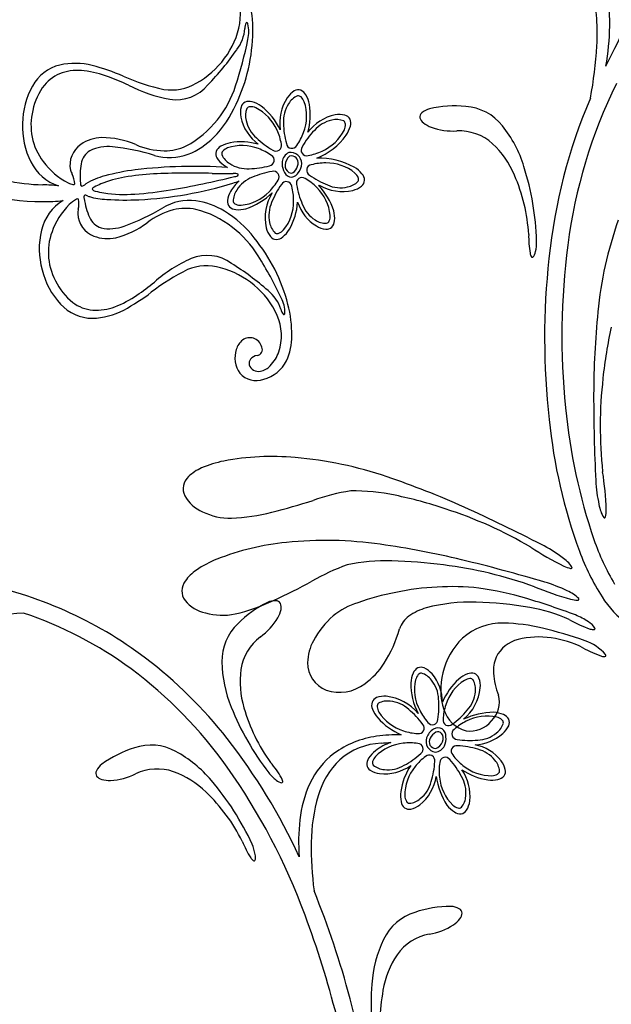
# Model space of a CAD drawing. Extents: x -4 to 4, y -4.07 to 4.07.
# Tile 21 of 40: x -2.76 to -1.98, y -0.04 to 1.27. Entities that reach past the tile are written whole.
import ezdxf

# ---------------------------------------------------------------- set-up
doc = ezdxf.new("R2010")
doc.units = 0

msp = doc.modelspace()

# ---------------------------------------------------------------- linework, layer by layer
at = {"color": 7, "linetype": 'CONTINUOUS'}
for centre, radius, start, end in [((-3.235242, 1.847031), 1.403609, 332.773173, 344.2628), ((-2.539824, 1.272876), 0.06792, 350.301169, 391.993984), ((-2.183389, 1.261975), 0.201375, 358.787514, 375.911765), ((-2.286248, 1.249335), 0.287629, 356.473333, 370.958099), ((-2.615884, 1.252792), 0.160429, 359.255829, 374.345176), ((-2.576739, 1.279143), 0.105363, 322.701935, 350.323777), ((-2.302729, 1.261929), 0.320697, 349.749451, 359.246859), ((-2.683812, 1.252694), 0.228352, 334.492702, 359.501803), ((-2.497095, 1.257747), 0.498615, 348.97943, 356.998939), ((-2.586454, 1.283643), 0.115841, 298.900944, 323.843236), ((-2.698141, 1.151438), 0.05653, 103.845411, 151.657116), ((-2.691581, 1.113077), 0.095388, 76.097123, 102.157165), ((-2.738789, 0.934539), 0.280054, 66.59244, 75.498365), ((-2.510613, 1.459343), 0.292209, 246.414182, 257.54944), ((-2.657533, 1.12778), 0.103514, 150.802869, 179.489083), ((-2.563663, 1.239097), 0.065847, 261.309592, 300.272766), ((-1.375509, 0.884806), 0.667218, 153.585578, 172.886768), ((-2.359031, 1.129704), 0.060751, 146.825285, 188.846545), ((-2.384928, 1.146174), 0.030065, 121.132003, 146.09196), ((-2.395126, 1.163112), 0.010294, 72.342462, 121.284398), ((-2.397253, 1.160146), 0.013811, 28.510695, 67.663516), ((-2.420074, 1.146644), 0.040321, 10.683951, 29.891837), ((-2.60623, 1.209559), 0.139866, 314.823801, 336.755437), ((-2.441893, 1.143121), 0.030065, 166.132586, 191.092317), ((-2.461082, 1.147886), 0.010294, 117.343153, 166.285964), ((-2.460488, 1.144285), 0.013811, 73.509815, 112.663081), ((-2.467077, 1.1186), 0.040322, 55.685065, 74.892724), ((-2.500544, 1.080944), 0.090518, 25.814528, 51.62161), ((-2.463915, 1.139977), 0.084653, 344.301346, 369.616582), ((-2.187707, 1.005812), 0.146258, 84.234654, 103.214489), ((-2.177802, 1.083237), 0.068262, 38.464814, 85.978995), ((-1.333612, 0.874735), 0.732891, 156.886794, 174.125905), ((-2.41232, 1.149598), 0.060335, 191.725944, 233.350034), ((-2.334011, 1.081053), 0.060339, 101.728115, 143.349102), ((-2.340492, 1.110629), 0.030065, 76.132095, 101.092052), ((-2.335726, 1.129818), 0.010293, 27.340347, 76.283596), ((-2.226652, 1.137441), 0.007169, 131.145397, 189.070939), ((-2.215137, 1.124297), 0.024643, 104.102533, 131.198631), ((-2.656004, 1.125023), 0.105103, 177.993558, 206.659692), ((-2.365016, 1.135813), 0.040326, 325.688513, 344.894351), ((-2.339328, 1.129224), 0.013811, 343.511039, 382.661857), ((-2.222028, 1.13932), 0.012084, 194.419949, 233.311434), ((-2.206269, 1.158327), 0.036763, 231.314572, 249.843429), ((-2.189696, 1.20525), 0.086525, 250.248173, 273.169735), ((-2.250559, 1.024672), 0.16166, 16.867862, 38.676636), ((-2.576302, 1.17668), 0.095468, 291.578927, 315.994524), ((-2.404306, 1.165894), 0.089775, 292.091443, 323.965839), ((-2.181846, 1.052514), 0.066414, 48.110533, 92.646196), ((-2.648432, 1.045874), 0.052215, 82.447848, 116.280594), ((-2.666014, 0.831323), 0.267433, 72.558611, 84.755667), ((-2.49141, 1.086359), 0.013811, 118.508801, 157.660509), ((-2.477904, 1.063534), 0.040326, 100.686769, 119.892607), ((-2.471243, 1.019693), 0.084656, 74.300802, 99.61468), ((-2.218661, 1.014333), 0.119434, 22.576633, 47.192745), ((-2.658184, 1.071042), 0.025444, 121.693247, 170.134127), ((-2.565655, 1.153204), 0.069734, 253.161213, 290.537901), ((-2.494376, 1.088486), 0.010293, 162.342432, 211.286119), ((-2.401501, 1.076082), 0.015284, 113.625011, 171.562799), ((-2.398339, 1.073949), 0.014058, 126.448713, 180.205573), ((-2.405343, 1.075611), 0.014654, 0.379073, 98.96208), ((-2.404028, 1.0769), 0.008771, 345.964746, 467.672894), ((-2.693732, 1.105464), 0.062612, 206.154841, 251.703223), ((-2.59317, 1.059433), 0.091485, 169.947145, 186.207165), ((-2.532489, 0.40033), 0.671545, 86.282502, 96.753919), ((-2.477437, 1.098684), 0.030065, 211.130436, 236.089941), ((-2.468086, 1.109895), 0.044611, 234.155649, 242.119077), ((-2.393825, 1.075639), 0.022952, 173.280519, 203.665548), ((-2.402392, 1.07233), 0.010126, 171.088678, 236.848095), ((-2.416569, 1.078729), 0.02142, 319.629098, 349.35568), ((-2.411818, 1.076022), 0.02113, 317.928152, 359.145945), ((-2.367006, 0.988729), 0.094047, 60.635204, 92.155497), ((-2.443621, 0.961287), 0.364838, 1.796366, 17.596381), ((-2.735205, 1.323089), 0.297877, 239.166297, 270.098558), ((-2.729308, 1.287363), 0.239971, 244.888246, 268.899754), ((-2.629258, 0.97022), 0.091806, 104.30218, 121.227456), ((-2.576572, 0.785475), 0.283892, 97.060195, 105.394888), ((-2.40201, 1.070381), 0.013432, 197.123027, 249.284843), ((-2.404752, 1.069428), 0.006417, 240.316585, 314.550373), ((-2.40494, 1.069016), 0.011346, 260.76475, 320.921205), ((-2.341676, 1.03614), 0.040323, 39.761036, 58.967785), ((-2.321079, 1.052844), 0.01381, 1.992019, 41.143504), ((-2.320523, 0.967827), 0.231377, 3.399878, 23.526406), ((-2.738172, 0.836683), 0.210796, 83.248022, 88.843104), ((-2.680969, 1.048608), 0.003286, 163.506469, 247.650446), ((-2.683916, 1.053258), 0.007874, 282.450579, 313.698728), ((-2.652168, 1.012491), 0.043844, 124.266329, 126.872945), ((-2.631174, 1.531975), 0.504893, 272.778361, 287.197612), ((-2.438736, 1.012553), 0.053113, 130.782331, 150.551989), ((-2.510411, 1.140212), 0.09494, 287.480201, 292.925026), ((-2.36803, 1.046929), 0.000487, 235.284682, 373.151236), ((-2.429346, 0.986764), 0.085427, 17.930543, 44.395685), ((-2.336301, 1.100302), 0.061755, 239.594902, 282.586732), ((-2.329894, 1.069257), 0.030064, 283.563995, 308.523953), ((-2.317559, 1.053806), 0.010293, 308.371235, 357.313827), ((-2.676324, 1.030858), 0.003285, 126.219336, 210.375692), ((-2.67807, 1.025635), 0.007876, 60.181557, 91.426107), ((-2.657012, 1.072846), 0.043866, 246.997065, 249.601849), ((-2.459336, 1.022986), 0.030064, 148.563866, 173.523144), ((-2.496392, 1.106843), 0.096591, 289.160594, 313.649831), ((-2.376181, 1.00378), 0.062983, 148.217569, 192.285736), ((-2.67553, 0.97294), 0.062056, 120.467631, 166.842885), ((-2.72903, 1.212436), 0.18731, 268.26772, 276.755987), ((-2.588491, 1.041408), 0.091487, 187.670347, 203.930138), ((-2.644995, 1.129638), 0.101644, 254.416796, 267.546067), ((-2.624576, 1.385043), 0.357814, 266.030244, 272.863605), ((-2.539291, 0.956974), 0.069731, 83.339089, 120.716223), ((-2.543997, 0.931627), 0.095469, 57.883092, 82.298235), ((-2.478983, 1.025189), 0.010294, 173.370025, 222.31218), ((-2.480607, 1.03071), 0.084836, 330.103, 355.621748), ((-2.340279, 1.042742), 0.058732, 198.368905, 238.311561), ((-2.71392, 1.245392), 0.267436, 289.121463, 301.318291), ((-2.565171, 0.892523), 0.139875, 37.123063, 59.05311), ((-2.477175, 1.028358), 0.01381, 226.992285, 266.14466), ((-2.474423, 1.054733), 0.040322, 264.76175, 283.968499), ((-2.387202, 1.00333), 0.040326, 354.763128, 373.968511), ((-2.648823, 1.014543), 0.025444, 203.742642, 252.183741), ((-2.645393, 1.041317), 0.052216, 257.597458, 291.429756), ((-2.35545, 1.018415), 0.030063, 238.561978, 263.522388), ((-2.360825, 1.000578), 0.013811, 316.993351, 356.143946), ((-1.493605, 0.830417), 0.506532, 160.393419, 174.526617), ((-2.634623, 0.962606), 0.104244, 166.429548, 195.521997), ((-2.408495, 0.997431), 0.030066, 193.566659, 218.525031), ((-2.441615, 1.009212), 0.040326, 309.761983, 328.967822), ((-2.357654, 0.998768), 0.010293, 263.371072, 312.315853), ((-1.957705, 0.978894), 0.131875, 178.846615, 189.630424), ((-2.630137, 0.83205), 0.22835, 14.375105, 39.383979), ((-2.423946, 0.985093), 0.010293, 218.371235, 267.313827), ((-2.424909, 0.988613), 0.01381, 271.993005, 311.145381), ((-2.138238, 0.972161), 0.059278, 346.908039, 360.543449), ((-1.126727, 0.847128), 0.918774, 172.476366, 185.957846), ((-2.074246, 0.959019), 0.013652, 189.218624, 210.576039), ((-2.092972, 0.960177), 0.012554, 315.207884, 353.399004), ((-2.084665, 0.952657), 0.001456, 203.569125, 294.48105), ((-1.106167, 0.844223), 0.962291, 173.704713, 186.451095), ((-2.634147, 0.959858), 0.104004, 193.993329, 222.794823), ((-2.412432, 0.672979), 0.292201, 116.328192, 127.463451), ((-2.516757, 0.874062), 0.065849, 73.604528, 112.566588), ((-2.528197, 0.825353), 0.11584, 50.03445, 74.976516), ((-2.759811, 1.127724), 0.280045, 298.378826, 307.28498), ((-2.519845, 0.832054), 0.10536, 23.553135, 51.175203), ((-2.668299, 0.92703), 0.056648, 221.898175, 269.999129), ((-2.564173, 0.848244), 0.160432, 359.532591, 374.621482), ((-2.671163, 0.965726), 0.095386, 271.720003, 297.780271), ((-0.841291, 0.765484), 1.162069, 174.407438, 179.825463), ((-2.485512, 0.84699), 0.067919, 341.883475, 383.57629), ((-1.43926, 0.73585), 0.554481, 167.190681, 174.304303), ((-2.453878, 0.822281), 0.024465, 128.372831, 163.913142), ((-2.459523, 0.828233), 0.016311, 72.700696, 125.807357), ((-2.459925, 0.82759), 0.017046, 15.740102, 72.053077), ((-2.481701, 0.846362), 0.077957, 335.46568, 360.421787), ((-2.443952, 0.817603), 0.035342, 161.085059, 214.932534), ((-2.450979, 0.828972), 0.008134, 278.641233, 383.484588), ((-2.465873, 0.840903), 0.047362, 314.984821, 341.494738), ((-2.451904, 0.810641), 0.008643, 141.11561, 192.261685), ((-2.44761, 0.806486), 0.014603, 98.451801, 139.002584), ((-2.453839, 0.836304), 0.048495, 285.285207, 332.605779), ((-2.451051, 0.817583), 0.029786, 222.745044, 289.610139), ((-2.447845, 0.812982), 0.013183, 198.470282, 280.675173), ((-2.44965, 0.822679), 0.023047, 280.617549, 318.488765), ((-1.432231, 0.726884), 0.562425, 173.466475, 186.144999), ((0.254908, 0.767452), 2.258263, 179.960108, 182.854308), ((-1.288486, 0.821778), 0.755304, 185.318841, 198.926618), ((-1.341331, 0.809377), 0.724747, 185.802517, 200.018362), ((-2.465544, 0.538397), 0.145379, 101.266218, 113.469445), ((-2.430454, 0.351061), 0.335967, 84.69116, 100.893487), ((-2.441458, 0.18079), 0.506549, 71.101077, 85.233818), ((-2.501543, 0.619751), 0.056421, 112.838932, 134.078197), ((-2.382597, 0.604787), 0.396039, 1.655528, 8.991007), ((-2.52656, 0.644335), 0.021376, 131.745958, 206.006726), ((-2.651489, -0.440125), 1.162023, 65.801439, 71.219694), ((-1.816676, 0.663382), 0.184068, 182.610631, 192.612703), ((-2.283901, 0.371634), 0.272955, 98.808999, 109.627338), ((-2.321898, 0.378886), 0.262511, 77.838953, 90.830246), ((-2.502689, 0.658852), 0.049262, 209.009184, 246.515728), ((-2.672793, 1.572413), 0.989379, 284.190848, 287.481463), ((-2.377739, 0.092294), 0.554466, 71.322972, 78.436822), ((-2.372479, 0.082176), 0.562427, 59.482196, 72.16072), ((-3.105743, -1.438017), 2.258436, 62.772944, 65.666915), ((-1.9505, 0.630182), 0.046333, 188.680765, 211.462777), ((-2.018526, 0.614784), 0.031836, 345.636037, 362.600518), ((-2.484961, 0.690422), 0.085361, 244.045159, 270.727825), ((-2.494931, 0.858104), 0.253278, 272.501587, 284.797139), ((-1.988972, 0.606754), 0.001293, 215.73362, 365.884719), ((-2.358422, 0.069122), 0.506552, 81.824486, 95.957227), ((-1.697236, 0.68283), 0.323587, 199.1294, 210.676636), ((-2.379294, 0.238475), 0.335962, 95.414423, 111.617206), ((-2.449259, -0.580088), 1.162084, 76.525177, 81.943202), ((-1.869075, 0.897455), 0.396033, 236.636053, 243.971532), ((-2.155987, 0.406151), 0.184072, 53.015057, 63.0169), ((-2.448629, 0.416005), 0.145379, 111.989401, 124.192627), ((-2.70994, -1.645206), 2.258632, 73.496652, 76.390393), ((-2.07052, 0.514351), 0.046334, 34.164409, 56.94574), ((-1.726621, 0.6709), 0.315336, 200.342178, 212.634302), ((-2.499136, 0.489239), 0.056423, 123.561774, 144.801039), ((-2.239127, 0.285956), 0.272952, 109.532516, 120.350855), ((-2.277809, 0.285999), 0.26252, 88.562347, 101.553411), ((-2.279351, -0.005973), 0.554469, 82.046179, 89.160029), ((-2.272298, -0.014938), 0.562432, 70.205623, 82.884147), ((-2.028421, 0.569962), 0.031836, 243.027266, 259.991747), ((-2.033303, 0.539727), 0.001293, 239.745538, 389.899519), ((-2.924808, -0.012784), 0.542019, 52.929435, 79.142625), ((-2.52829, 0.50874), 0.021376, 142.46919, 216.73037), ((-2.84466, 1.393415), 0.989394, 294.914213, 298.204828), ((-2.192237, 0.156903), 0.357443, 84.105939, 101.892795), ((-2.221181, 0.059528), 0.457662, 73.610682, 81.752652), ((-1.929382, 0.879782), 0.396038, 247.359974, 254.695453), ((-2.11987, 0.343663), 0.184077, 63.737719, 73.739333), ((-2.203735, 0.175791), 0.336671, 100.640225, 109.539056), ((-2.351795, -0.37361), 0.910059, 69.133583, 73.416058), ((-2.056024, 0.465879), 0.046335, 44.888407, 67.669738), ((-2.025007, 0.528353), 0.031836, 253.749322, 270.71403), ((-2.024178, 0.497737), 0.001293, 250.473685, 400.626082), ((-1.892176, 0.562181), 0.11731, 211.522633, 235.913531), ((-2.507538, 0.527444), 0.049262, 219.732626, 257.239393), ((-2.536989, 0.724662), 0.253279, 283.224717, 295.520498), ((-2.371469, 0.362157), 0.146255, 116.238347, 135.218409), ((-2.425578, 0.471072), 0.024644, 88.254295, 115.350392), ((-2.425039, 0.488538), 0.007169, 30.383247, 88.308144), ((-2.454048, 0.491713), 0.036762, 329.608915, 348.137999), ((-2.429804, 0.487051), 0.012084, 346.14108, 385.032565), ((-2.285595, 0.396493), 0.101356, 107.655213, 128.617239), ((-2.205509, 0.415076), 0.073892, 105.586873, 125.55306), ((-2.167152, 0.267145), 0.226707, 88.044838, 104.878481), ((-2.165303, 0.072616), 0.421145, 79.418884, 89.199291), ((-2.1189, 0.291152), 0.19788, 65.225046, 81.00727), ((-2.731536, -0.0153), 0.495319, 93.267578, 101.317074), ((-2.921988, -0.008665), 0.514141, 53.602817, 71.608122), ((-2.495994, 0.56176), 0.08536, 254.768655, 281.451773), ((-2.496661, 0.517412), 0.086522, 306.283552, 329.205342), ((-2.266532, 0.383354), 0.1237, 131.719683, 151.352617), ((-2.229283, 0.448175), 0.03314, 125.386762, 162.273706), ((-1.953847, 0.61449), 0.165489, 240.245446, 250.855455), ((-2.055735, 0.402249), 0.079633, 55.223577, 69.341249), ((-2.428316, 0.415644), 0.068261, 133.474088, 180.98827), ((-2.424885, 0.504475), 0.17042, 327.406289, 344.267059), ((-2.125184, 0.388465), 0.077498, 88.272227, 132.234394), ((-2.126874, 0.229925), 0.236037, 76.354444, 89.022687), ((-2.21069, -0.112593), 0.588661, 70.563425, 76.291581), ((-2.023352, 0.445605), 0.025619, 32.255608, 59.409333), ((-2.003706, 0.469927), 0.012574, 249.450759, 274.942797), ((-2.002726, 0.458623), 0.001228, 274.805305, 392.188263), ((-2.405669, 0.394491), 0.066414, 126.806586, 171.34225), ((-2.114678, 0.379484), 0.091226, 133.328766, 167.072265), ((-2.093625, 0.401901), 0.043406, 103.380835, 154.158646), ((-2.076471, 0.341197), 0.106465, 80.898815, 104.802192), ((-2.076935, 0.315834), 0.131631, 63.215085, 82.445501), ((-2.320887, 0.412831), 0.061867, 151.176532, 179.277775), ((-1.952397, 0.546537), 0.13064, 240.050865, 252.546595), ((-2.035664, 0.381557), 0.064433, 41.811489, 71.111833), ((-2.961647, -0.058275), 0.600525, 38.164579, 52.741335), ((-2.089314, 0.402626), 0.047038, 157.243505, 183.942223), ((-1.989464, 0.427098), 0.005603, 247.807363, 292.322286), ((-1.988938, 0.423045), 0.00196, 324.813378, 408.518395), ((-2.966996, -0.064723), 0.585977, 35.429308, 53.312979), ((-2.334921, 0.416657), 0.161659, 180.776121, 202.584896), ((-2.344188, 0.41305), 0.038565, 179.166616, 248.674781), ((-2.364254, 0.465558), 0.098374, 305.594787, 327.480778), ((-2.229999, 0.394476), 0.013811, 118.790677, 157.941717), ((-2.232445, 0.397185), 0.010293, 65.167892, 114.11136), ((-2.240675, 0.379208), 0.030064, 40.361725, 65.321909), ((-2.352984, 0.388404), 0.119431, 172.259875, 196.87644), ((-2.205803, 0.383622), 0.040324, 156.559263, 175.765556), ((-2.262689, 0.36084), 0.058734, 0.167039, 40.107249), ((-2.120782, 0.378363), 0.085563, 165.425742, 198.439412), ((-2.155948, 0.361038), 0.040325, 111.560196, 130.76649), ((-2.165384, 0.385824), 0.013811, 73.789565, 112.941495), ((-2.165198, 0.389468), 0.010293, 20.16811, 69.109827), ((-2.183729, 0.382575), 0.030064, 355.364361, 380.323413), ((-2.040655, 0.405967), 0.095813, 183.935048, 201.75448), ((-2.340407, 0.428699), 0.05456, 250.952488, 307.761341), ((-2.157617, 0.386682), 0.0884, 180.053622, 207.230848), ((-2.125609, 0.328426), 0.084853, 131.903024, 157.416792), ((-2.21641, 0.386637), 0.062982, 310.016092, 354.084701), ((-2.287726, 0.357426), 0.010294, 110.170021, 159.111519), ((-2.280834, 0.338897), 0.030063, 85.362493, 110.322677), ((-2.285039, 0.305859), 0.063351, 39.590879, 83.987746), ((-2.163028, 0.361148), 0.034658, 314.432657, 375.579338), ((-2.145588, 0.490385), 0.364818, 201.856166, 217.656865), ((-2.244786, 0.41722), 0.231367, 195.926704, 216.053914), ((-2.284081, 0.357241), 0.01381, 163.789342, 202.941718), ((-2.2593, 0.366674), 0.040321, 201.559691, 220.767577), ((-2.222767, 0.400638), 0.090187, 221.953983, 246.575078), ((-2.162237, 0.363561), 0.041565, 197.157801, 255.686665), ((-2.134409, 0.251189), 0.096583, 90.958763, 115.449358), ((-2.139003, 0.307543), 0.040326, 66.560278, 85.765889), ((-2.128148, 0.331742), 0.01381, 28.791394, 67.942879), ((-2.209467, 0.315681), 0.011347, 62.567595, 122.720415), ((-2.166966, 0.358995), 0.036137, 261.171715, 321.297602), ((-2.143417, 0.342418), 0.030065, 310.362178, 335.321456), ((-2.12544, 0.334188), 0.010293, 335.167673, 384.111579), ((-2.273673, 0.190963), 0.126136, 98.027523, 126.027848), ((-2.261054, 0.092233), 0.225664, 89.382097, 97.699395), ((-2.211145, 0.309292), 0.014654, 162.180483, 260.759704), ((-2.205123, 0.306877), 0.021131, 119.725726, 160.943519), ((-2.201456, 0.302823), 0.021419, 121.42589, 151.153374), ((-2.209775, 0.315349), 0.006418, 42.121255, 116.346803), ((-2.212923, 0.31333), 0.010126, 332.886664, 398.647556), ((-2.212679, 0.3153), 0.013433, 358.922596, 411.080497), ((-2.222093, 0.312862), 0.022949, 335.077782, 365.465963), ((-2.163708, 0.364896), 0.06034, 272.87089, 311.220012), ((-2.569435, 0.160778), 0.146257, 107.1846, 126.164435), ((-2.590504, 0.235935), 0.068262, 61.41458, 108.928542), ((-3.109423, -0.17238), 0.787222, 24.658192, 38.048086), ((-2.281443, 0.217931), 0.088862, 92.47842, 131.345413), ((-2.248234, 0.238424), 0.073361, 109.082368, 127.407429), ((-2.388957, 1.687358), 1.384535, 274.294231, 274.836706), ((-2.212797, 0.308479), 0.008772, 147.767362, 269.473465), ((-2.214943, 0.310044), 0.015284, 275.426288, 333.362358), ((-2.217281, 0.313058), 0.014059, 288.252547, 342.004855), ((-2.172505, 0.246822), 0.059006, 38.206595, 78.445498), ((-2.634664, 0.153637), 0.161658, 39.817994, 61.626995), ((-2.283458, 0.208536), 0.106196, 127.3348, 155.11248), ((-2.26826, 0.264699), 0.040324, 127.484982, 146.69173), ((-2.640894, 0.259188), 0.024643, 127.053426, 154.14975), ((-3.179623, -0.213429), 0.84544, 20.21869, 35.287729), ((-2.531955, 0.195224), 0.13187, 29.821004, 40.605041), ((-2.266733, 0.208062), 0.106084, 133.789247, 164.26907), ((-2.290605, 0.278982), 0.013811, 145.3076, 184.459976), ((-2.294211, 0.279544), 0.010294, 189.140097, 238.082908), ((-2.280608, 0.326403), 0.060338, 263.525672, 305.147102), ((-2.175609, 0.229849), 0.084655, 146.098823, 171.41338), ((-2.149866, 0.264854), 0.030065, 12.928957, 37.888461), ((-2.656622, 0.266801), 0.007169, 154.093161, 212.018488), ((-2.653097, 0.270335), 0.012084, 217.372991, 256.264253), ((-2.649031, 0.343651), 0.086523, 273.197446, 296.119009), ((-2.582248, 0.206068), 0.066413, 71.060502, 115.596607), ((-2.601261, 0.156554), 0.119433, 45.526317, 70.142655), ((-2.388283, 0.304738), 0.059277, 218.909607, 232.545245), ((-2.28369, 0.296284), 0.030065, 237.930444, 262.889948), ((-2.272036, 0.272373), 0.060751, 308.623057, 350.643432), ((-2.122372, 0.274487), 0.090519, 187.612265, 213.418442), ((-2.131074, 0.341832), 0.084662, 236.099775, 261.411842), ((-2.227627, 0.236827), 0.060334, 353.52372, 395.148254), ((-2.132743, 0.272197), 0.01381, 280.308882, 319.46059), ((-2.13059, 0.269251), 0.010294, 324.137682, 373.080056), ((-2.645997, 0.293981), 0.036763, 254.264696, 272.793554), ((-2.787725, 0.019992), 0.364831, 24.746191, 40.546434), ((-2.415619, 0.266721), 0.012554, 226.054667, 264.246233), ((-2.429341, 0.253927), 0.013651, 8.880697, 30.238566), ((-2.417254, 0.255636), 0.001456, 284.967543, 375.877324), ((-2.237437, 0.18791), 0.156625, 155.352696, 173.792068), ((-2.138443, 0.298097), 0.040325, 262.485327, 281.69162), ((-2.676927, 0.074009), 0.231377, 26.349951, 46.476252), ((-2.1506, 0.172919), 0.227408, 163.679444, 179.479915), ((-2.219337, 0.237214), 0.040324, 172.485213, 191.691734), ((-2.245236, 0.231514), 0.013811, 190.308388, 229.460319), ((-2.25258, 0.248637), 0.030065, 282.930156, 307.889886), ((-2.165928, 0.249172), 0.040323, 217.483752, 236.690728), ((-2.197512, 0.233745), 0.030065, 327.928588, 352.888093), ((-2.248183, 0.229361), 0.010294, 234.13988, 283.083348), ((-2.180212, 0.226828), 0.01381, 235.309156, 274.461531), ((-2.180773, 0.223223), 0.010294, 279.140425, 328.08258), ((-2.1412, 0.176096), 0.253579, 173.489695, 184.533495), ((-2.347144, 0.225675), 0.131875, 201.797344, 212.581153), ((-2.51076, 0.14908), 0.059277, 9.857118, 23.4923), ((-1.957247, 0.167599), 0.420817, 178.994511, 187.7494), ((-2.464404, 0.155694), 0.012554, 338.156906, 376.348917), ((-2.44671, 0.161929), 0.013651, 212.167622, 233.525036), ((-2.453824, 0.152009), 0.001456, 226.526153, 317.435154), ((-3.490001, -0.340574), 1.203642, 14.842061, 22.027576), ((-3.703024, -0.407348), 1.403609, 8.773173, 20.2628), ((-2.220386, 0.017029), 0.068261, 107.071061, 154.585242), ((-2.193254, -0.056158), 0.146257, 89.835565, 108.8154), ((-2.193287, 0.06546), 0.024642, 61.851505, 88.947828), ((-2.185037, 0.080863), 0.007169, 3.981404, 61.906946), ((-2.189967, 0.081651), 0.012084, 319.735747, 358.627009), ((-2.23635, 0.138575), 0.086523, 279.880492, 302.802055), ((-2.209611, 0.096607), 0.036763, 303.207768, 321.736625), ((-2.209509, -0.011987), 0.066414, 100.403834, 144.939718), ((-2.136285, -0.023594), 0.161659, 154.373355, 176.182129), ((-2.165025, -0.040869), 0.119432, 145.857129, 170.473466), ((-1.933904, -0.041749), 0.364829, 175.453479, 191.253722), ((-2.055281, -0.063173), 0.231386, 169.524156, 189.649775), ((-3.89888, -0.449257), 1.62672, 8.679053, 14.853356)]:
    msp.add_arc(centre, radius, start, end, dxfattribs=at)
at = {"color": 1, "linetype": 'CONTINUOUS'}
for centre, radius, start, end in [((-2.519974, 1.258967), 0.054137, 323.381627, 355.430432), ((-2.450163, 1.255363), 0.015862, 154.191076, 182.564991), ((-2.463552, 1.261191), 0.001399, 347.991718, 489.545875), ((-2.501096, 1.250312), 0.040326, 345.558748, 375.221104), ((-2.963324, 1.340092), 0.511126, 341.605828, 348.736163), ((-2.8169, 1.468058), 0.41728, 316.319943, 324.657154), ((-2.692455, 1.147849), 0.05072, 108.36155, 141.257594), ((-2.687704, 1.12944), 0.069701, 83.002068, 107.301416), ((-2.69473, 1.065252), 0.134269, 69.159515, 83.363032), ((-2.794898, 0.803532), 0.414503, 65.092529, 69.089994), ((-2.666586, 1.129329), 0.082506, 142.469116, 168.206951), ((-2.530012, 1.354869), 0.197276, 242.753442, 259.611931), ((-2.557369, 1.21544), 0.055228, 261.446208, 319.907052), ((-2.607289, 1.21918), 0.135147, 320.824047, 342.617831), ((-2.670144, 1.12659), 0.079656, 165.754225, 217.270908), ((-2.606797, 1.2155), 0.132467, 298.38635, 321.923547), ((-2.665331, 1.073748), 0.032749, 124.015228, 191.870019), ((-2.655282, 1.061241), 0.048756, 90.704431, 125.582021), ((-2.655152, 1.000139), 0.109856, 66.24378, 90.380406), ((-2.57102, 1.194069), 0.10154, 246.87609, 268.872218), ((-2.572749, 1.160998), 0.06845, 269.774478, 295.000058), ((-2.659568, 1.131137), 0.090869, 215.514318, 243.274157), ((-1.915471, 1.361534), 0.835539, 200.63989, 201.05494), ((-2.72278, 1.046532), 0.031288, 3.979376, 28.280311), ((-2.568976, 0.725356), 0.336908, 93.131449, 99.662546), ((-2.537394, 0.032399), 1.030575, 88.444038, 92.780124), ((-2.761097, 2.189618), 1.165688, 279.698603, 283.97306), ((-2.483346, 2.386526), 1.324188, 268.872164, 270.071469), ((-2.479848, 1.052211), 0.010295, 59.433419, 100.333442), ((-2.479076, 1.06345), 0.005056, 263.791281, 331.992502), ((-2.685814, 1.083799), 0.036847, 246.62361, 257.005145), ((-2.693255, 1.049624), 0.001923, 243.963872, 331.391099), ((-2.615236, 0.949796), 0.10719, 112.968345, 118.130967), ((-2.603441, 0.920277), 0.138974, 99.143306, 112.696729), ((-2.664674, 1.04042), 0.004057, 105.760076, 165.277789), ((-2.664261, 1.044341), 0.005211, 213.678723, 266.023652), ((-2.634397, 1.153153), 0.117949, 255.152207, 260.954571), ((-2.625658, 1.217645), 0.183019, 261.426885, 274.257116), ((-2.641695, 1.500137), 0.465949, 273.64507, 279.509044), ((-2.635755, 0.955871), 0.090867, 130.602823, 158.362662), ((-2.672591, 0.995536), 0.036841, 116.870164, 127.2533), ((-2.688008, 1.026925), 0.001923, 42.478453, 129.913972), ((-2.717418, 1.022845), 0.031295, 345.597686, 369.895902), ((-1.857909, 0.910604), 0.835752, 172.820065, 173.234886), ((-2.655114, 1.010202), 0.032748, 182.006923, 249.862553), ((-2.534698, 0.916016), 0.101538, 105.005079, 127.001435), ((-2.544308, 0.947705), 0.06845, 78.87708, 104.102885), ((-2.564289, 0.886634), 0.132459, 51.952703, 75.490807), ((-2.662886, 1.084104), 0.109856, 283.496946, 307.633572), ((-2.647112, 0.95775), 0.079654, 156.606106, 208.123225), ((-2.563883, 0.882938), 0.135144, 31.259905, 53.054144), ((-2.648357, 1.024756), 0.048756, 248.294411, 283.171777), ((-2.51632, 0.898542), 0.055227, 53.969461, 112.431163), ((-2.45632, 0.769745), 0.197274, 114.26554, 131.124029), ((-2.707666, 0.59107), 0.417252, 49.220601, 57.558269), ((-2.880478, 0.680187), 0.511068, 25.141062, 32.272085), ((-2.642998, 0.955945), 0.082507, 205.670566, 231.407722), ((-2.845704, 1.241447), 0.414492, 304.787646, 308.785111), ((-2.469576, 0.865255), 0.054136, 18.446291, 50.49577), ((-2.663673, 0.931759), 0.050719, 232.619462, 265.515505), ((-2.68569, 1.0114), 0.134268, 290.513664, 304.717181), ((-2.453327, 0.878183), 0.040327, 358.656875, 388.319005), ((-2.663475, 0.95077), 0.069699, 266.575875, 290.87545), ((-2.402669, 0.885496), 0.015862, 191.312443, 219.685681), ((-2.414269, 0.876628), 0.001398, 244.321628, 385.878832)]:
    msp.add_arc(centre, radius, start, end, dxfattribs=at)
at = {"color": 2, "linetype": 'CONTINUOUS'}
for centre, radius, start, end in [((-2.386319, 1.142144), 0.025192, 113.068329, 149.671182), ((-2.395212, 1.160093), 0.005319, 46.209434, 100.597859), ((-2.40452, 1.150669), 0.018565, 22.032202, 45.601148), ((-2.459007, 1.145691), 0.00532, 91.210987, 145.598979), ((-2.458925, 1.132444), 0.018566, 67.031296, 90.600241), ((-2.47775, 1.096308), 0.059271, 23.506767, 63.906738), ((-2.372511, 1.131745), 0.042409, 146.962913, 183.82842), ((-2.443381, 1.138427), 0.059268, 338.506062, 378.908032), ((-2.440029, 1.139287), 0.025191, 158.066716, 194.671356), ((-2.422911, 1.141696), 0.042409, 191.962433, 228.82861), ((-2.305604, 1.131133), 0.109244, 181.164307, 195.449098), ((-2.341916, 1.091648), 0.042408, 101.962375, 138.828776), ((-2.344325, 1.108766), 0.02519, 68.067368, 104.673348), ((-2.337922, 1.127744), 0.00532, 1.209293, 55.595552), ((-2.35117, 1.12766), 0.018568, 337.036931, 360.603608), ((-2.489011, 1.0892), 0.072461, 9.746892, 25.109363), ((-2.456359, 1.141356), 0.072445, 324.745904, 340.111797), ((-2.295029, 1.043897), 0.109255, 136.164627, 150.448048), ((-2.387302, 1.146485), 0.05927, 293.505754, 333.906614), ((-2.469691, 1.040229), 0.05927, 68.506437, 108.906853), ((-2.37516, 1.188585), 0.109257, 226.165252, 240.448216), ((-2.424661, 1.09944), 0.007351, 233.371699, 376.010213), ((-2.403629, 1.103102), 0.00735, 188.372289, 331.010955), ((-2.384172, 1.093397), 0.00735, 143.373058, 286.010817), ((-2.491357, 1.0884), 0.00532, 136.210841, 190.596451), ((-2.473409, 1.097292), 0.02519, 203.068365, 239.674122), ((-2.481931, 1.079092), 0.018566, 112.036786, 135.605732), ((-2.472614, 1.027266), 0.072432, 54.743579, 70.112667), ((-2.434366, 1.079983), 0.00735, 278.36606, 421.012291), ((-2.394403, 1.157719), 0.072432, 279.743812, 295.112443), ((-2.463008, 1.111098), 0.042407, 236.961641, 273.828488), ((-2.462396, 1.177993), 0.10923, 271.164069, 285.450458), ((-2.37678, 1.066697), 0.00735, 98.64326, 241.288431), ((-2.359244, 1.003964), 0.072439, 89.544434, 104.911467), ((-2.357481, 1.017139), 0.059274, 50.749551, 91.147301), ((-2.412578, 0.957172), 0.10924, 99.205792, 113.490583), ((-2.427993, 1.057949), 0.00735, 323.643233, 466.283714), ((-2.316416, 1.148862), 0.109246, 234.205722, 248.490056), ((-2.332492, 1.049325), 0.018566, 24.053064, 47.621556), ((-2.441042, 1.01772), 0.042409, 110.827279, 147.692564), ((-2.484704, 1.089873), 0.072379, 314.537067, 329.916878), ((-2.328898, 0.983956), 0.109237, 144.205773, 158.491249), ((-2.411056, 1.044315), 0.00735, 8.645214, 151.284032), ((-2.473796, 1.026777), 0.072447, 359.545543, 374.911207), ((-2.390415, 1.04976), 0.00735, 53.641205, 196.286226), ((-2.28963, 1.065176), 0.109246, 189.205828, 203.490163), ((-2.422361, 0.993019), 0.072417, 44.541637, 59.912778), ((-2.339107, 1.085912), 0.042406, 245.826383, 282.694124), ((-2.334156, 1.069352), 0.025191, 279.984488, 316.587788), ((-2.320419, 1.054775), 0.00532, 329.054566, 383.441475), ((-2.456255, 1.025932), 0.02519, 144.98449, 181.58846), ((-2.476679, 1.079339), 0.059266, 275.747769, 316.149739), ((-2.41181, 1.001071), 0.059272, 5.75005, 46.148689), ((-2.476276, 1.026526), 0.00532, 194.059556, 248.445816), ((-2.471592, 1.038919), 0.018568, 249.053178, 272.619402), ((-2.391839, 1.006642), 0.042406, 155.827344, 192.694415), ((-2.460614, 1.025016), 0.059274, 320.749132, 361.146881), ((-2.350188, 1.036708), 0.042406, 200.825874, 237.692274), ((-2.371385, 1.006161), 0.018568, 339.052716, 362.619167), ((-2.408401, 1.001689), 0.02519, 189.980299, 226.585833), ((-2.358397, 1.021498), 0.025192, 234.983466, 271.587213), ((-2.358991, 1.001477), 0.00532, 284.056626, 338.44267), ((-2.422977, 0.987954), 0.00532, 239.057992, 293.444901), ((-2.428428, 1.000027), 0.018566, 294.052067, 317.619878), ((-2.221711, 0.385875), 0.018567, 140.852714, 164.419618), ((-2.232021, 0.394195), 0.00532, 85.857904, 140.244813), ((-2.238839, 0.375361), 0.025191, 36.782365, 73.386781), ((-2.165606, 0.373882), 0.018566, 95.851144, 119.418955), ((-2.167012, 0.387054), 0.005319, 40.854356, 95.242997), ((-2.181722, 0.378081), 0.059268, 167.546523, 207.947827), ((-2.251388, 0.363476), 0.042406, 2.62445, 39.491744), ((-2.142841, 0.340093), 0.059268, 122.545389, 162.946693), ((-2.185152, 0.378558), 0.025192, 351.781688, 388.384318), ((-2.202429, 0.379027), 0.042406, 317.624733, 354.492027), ((-2.285311, 0.355612), 0.005319, 130.849808, 185.237584), ((-2.272142, 0.357019), 0.018563, 185.85205, 209.422582), ((-2.276815, 0.337474), 0.025191, 81.781944, 118.385914), ((-2.277284, 0.320196), 0.042405, 47.624509, 84.49225), ((-2.317809, 0.355349), 0.109248, 351.004103, 365.287981), ((-2.130893, 0.334306), 0.072416, 161.34145, 176.713275), ((-2.238347, 0.379788), 0.059273, 212.546821, 252.944571), ((-2.31849, 0.267497), 0.109227, 36.002099, 50.288945), ((-2.169191, 0.382426), 0.072403, 206.337588, 221.712151), ((-2.255135, 0.420239), 0.109236, 306.003626, 320.289102), ((-2.144544, 0.283466), 0.059268, 77.546107, 117.946967), ((-2.13675, 0.323453), 0.018568, 50.852848, 74.419525), ((-2.235495, 0.326682), 0.00735, 260.443669, 403.082637), ((-2.217252, 0.338513), 0.00735, 215.444814, 358.083934), ((-2.195942, 0.337237), 0.00735, 170.438611, 313.082421), ((-2.140181, 0.27091), 0.072432, 116.341162, 131.709793), ((-2.147263, 0.340582), 0.025191, 306.780619, 343.385483), ((-2.12843, 0.333763), 0.005319, 355.857038, 410.245679), ((-2.232552, 0.391776), 0.072462, 251.343798, 266.706269), ((-2.184112, 0.318994), 0.00735, 125.441214, 268.080183), ((-2.15915, 0.353132), 0.042407, 272.62512, 309.491074), ((-2.250421, 0.247598), 0.059271, 95.305025, 135.70433), ((-2.247186, 0.234755), 0.072386, 81.53612, 96.914333), ((-2.236812, 0.299009), 0.00735, 305.169492, 447.816026), ((-2.18494, 0.296073), 0.00735, 80.16813, 222.809973), ((-2.167277, 0.419551), 0.109247, 261.004799, 275.288905), ((-2.188929, 0.194199), 0.109242, 72.963509, 87.248528), ((-2.278867, 0.276768), 0.018567, 138.830891, 162.398022), ((-2.306034, 0.373877), 0.109255, 297.963344, 312.246766), ((-2.18323, 0.230911), 0.072431, 126.540593, 141.910136), ((-2.22136, 0.283712), 0.00735, 350.169609, 492.806611), ((-2.200238, 0.280621), 0.00735, 35.166405, 177.809307), ((-2.132149, 0.334196), 0.072419, 216.541147, 231.912743), ((-2.16745, 0.257569), 0.042406, 38.758518, 75.626928), ((-2.291477, 0.280828), 0.00532, 163.005831, 217.391874), ((-2.279466, 0.296856), 0.02519, 229.864036, 266.470017), ((-2.276408, 0.313869), 0.042407, 263.759972, 300.627266), ((-2.194632, 0.237737), 0.059269, 140.304384, 180.70591), ((-2.323235, 0.287701), 0.109242, 342.963509, 357.248528), ((-2.135917, 0.270249), 0.072453, 171.544661, 186.909185), ((-2.275102, 0.211403), 0.10925, 27.962697, 42.246575), ((-2.138966, 0.322801), 0.059269, 230.304061, 270.704699), ((-2.153258, 0.267435), 0.02519, 4.863951, 41.469038), ((-2.148827, 0.267013), 0.059271, 185.305331, 225.704857), ((-2.215099, 0.241025), 0.042408, 353.761946, 390.627453), ((-2.139477, 0.282062), 0.018566, 273.830319, 297.399491), ((-2.133431, 0.270275), 0.00532, 298.010978, 352.397671), ((-2.259866, 0.266222), 0.042407, 308.759573, 345.626867), ((-2.235371, 0.238249), 0.018567, 183.833397, 207.400754), ((-2.198088, 0.237969), 0.025194, 319.867326, 356.46951), ((-2.247158, 0.232202), 0.00532, 208.011844, 262.396805), ((-2.249998, 0.252028), 0.02519, 274.865242, 311.470106), ((-2.177997, 0.238566), 0.018567, 228.830551, 252.398362), ((-2.182057, 0.225956), 0.00532, 253.007926, 307.396784)]:
    msp.add_arc(centre, radius, start, end, dxfattribs=at)

doc.saveas('drawing.dxf')
